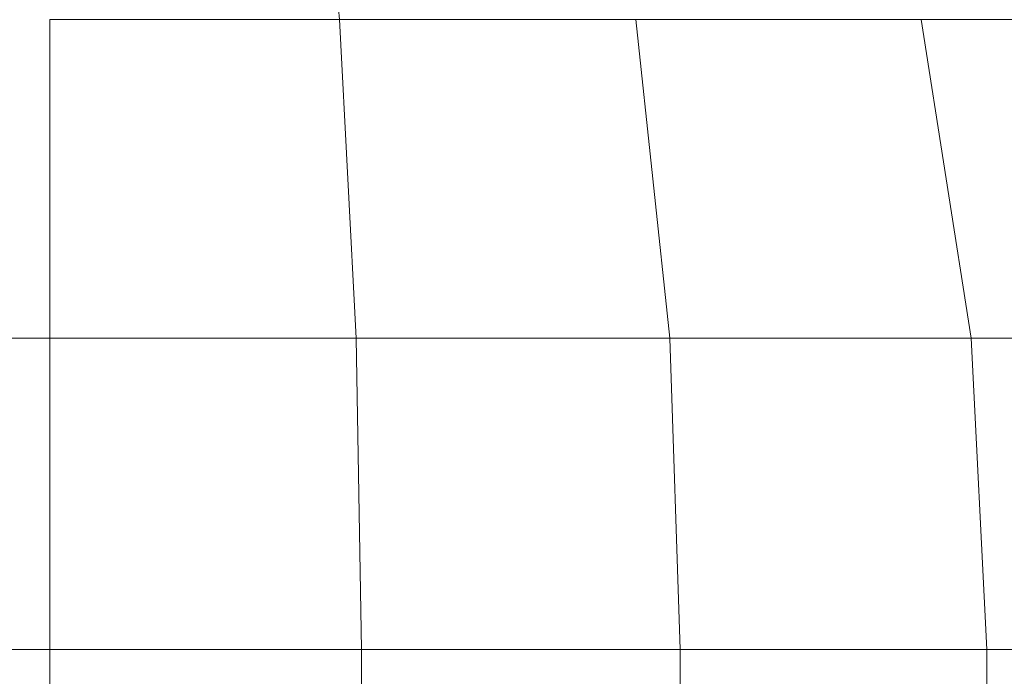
# Model space of a CAD drawing. Header units: millimetres. Extents: x -56182 to 286826, y -36685 to 98759.
# Tile 84 of 97: x -48215.966 to -48214.816, y 602.969 to 603.736. Entities that reach past the tile are written whole.
import ezdxf

# ---------------------------------------------------------------- set-up
doc = ezdxf.new("R2010")
doc.units = ezdxf.units.MM
doc.layers.add('Furniture-1', color=7, linetype='Continuous', lineweight=9, true_color=0xaaaaaa)
doc.layers.add('Kohvikulaud-1', color=7, linetype='Continuous', lineweight=9, true_color=0xaaaaaa)

# ---------------------------------------------------------------- blocks, each defined once
blk = doc.blocks.new('MA_Kohvikulaud - Kohvikulaud_DWG-11500971-Sisevaade 1')
at = {"layer": 'Kohvikulaud-1'}
for p, q in [((-48215.5925, 603.7362), (-48215.6262, 604.0944)), ((-48215.5925, 603.7362), (-48215.6262, 604.0944)), ((-48215.5925, 603.7362), (-48215.6262, 604.0944)), ((-48215.5925, 603.7362), (-48215.6262, 604.0944)), ((-48215.5925, 603.7362), (-48215.6262, 604.0944)), ((-48215.5925, 603.7362), (-48215.6262, 604.0944)), ((-48215.5925, 603.7362), (-48215.9309, 603.7362)), ((-48215.9309, 603.7362), (-48215.5925, 603.7362)), ((-48215.9309, 603.7362), (-48215.9309, 603.3639)), ((-48215.573, 603.3639), (-48215.5925, 603.7362)), ((-48215.5925, 603.7362), (-48215.573, 603.3639)), ((-48215.573, 603.3639), (-48215.5925, 603.7362)), ((-48215.5925, 603.7362), (-48215.573, 603.3639)), ((-48215.2464, 603.7362), (-48215.5925, 603.7362)), ((-48215.573, 603.3639), (-48215.5925, 603.7362)), ((-48215.5925, 603.7362), (-48215.573, 603.3639)), ((-48215.573, 603.3639), (-48215.5925, 603.7362)), ((-48215.5925, 603.7362), (-48215.573, 603.3639)), ((-48215.573, 603.3639), (-48215.5925, 603.7362)), ((-48215.5925, 603.7362), (-48215.2464, 603.7362)), ((-48215.5925, 603.7362), (-48215.573, 603.3639)), ((-48215.2464, 603.7362), (-48215.5925, 603.7362)), ((-48215.573, 603.3639), (-48215.5925, 603.7362)), ((-48215.5925, 603.7362), (-48215.573, 603.3639)), ((-48215.573, 603.3639), (-48215.5925, 603.7362)), ((-48215.5925, 603.7362), (-48215.573, 603.3639)), ((-48215.573, 603.3639), (-48215.5925, 603.7362)), ((-48215.5925, 603.7362), (-48215.573, 603.3639)), ((-48215.2464, 603.7362), (-48215.2069, 603.3639)), ((-48215.2464, 603.7362), (-48215.2069, 603.3639)), ((-48214.9133, 603.7362), (-48215.2464, 603.7362)), ((-48215.2464, 603.7362), (-48215.2069, 603.3639)), ((-48215.2464, 603.7362), (-48215.2069, 603.3639)), ((-48214.9133, 603.7362), (-48215.2464, 603.7362)), ((-48215.2464, 603.7362), (-48215.2069, 603.3639)), ((-48215.2464, 603.7362), (-48215.2069, 603.3639)), ((-48214.9133, 603.7362), (-48215.2464, 603.7362)), ((-48215.2464, 603.7362), (-48215.2069, 603.3639)), ((-48215.2464, 603.7362), (-48215.2069, 603.3639)), ((-48215.2464, 603.7362), (-48215.2069, 603.3639)), ((-48215.2464, 603.7362), (-48215.2069, 603.3639)), ((-48214.9133, 603.7362), (-48215.2464, 603.7362)), ((-48215.2464, 603.7362), (-48215.2069, 603.3639)), ((-48215.2464, 603.7362), (-48215.2069, 603.3639)), ((-48215.2464, 603.7362), (-48215.2069, 603.3639)), ((-48215.2464, 603.7362), (-48215.2069, 603.3639)), ((-48215.2464, 603.7362), (-48215.2069, 603.3639)), ((-48215.2464, 603.7362), (-48215.2069, 603.3639)), ((-48214.9133, 603.7362), (-48214.8547, 603.3639)), ((-48214.9133, 603.7362), (-48214.8547, 603.3639)), ((-48214.9133, 603.7362), (-48214.8547, 603.3639)), ((-48214.9133, 603.7362), (-48214.8547, 603.3639)), ((-48214.9133, 603.7362), (-48214.8547, 603.3639)), ((-48214.9133, 603.7362), (-48214.8547, 603.3639)), ((-48214.6159, 603.7362), (-48214.9133, 603.7362)), ((-48214.9133, 603.7362), (-48214.8547, 603.3639)), ((-48214.9133, 603.7362), (-48214.8547, 603.3639)), ((-48214.9133, 603.7362), (-48214.8547, 603.3639)), ((-48214.9133, 603.7362), (-48214.8547, 603.3639)), ((-48214.9133, 603.7362), (-48214.8547, 603.3639)), ((-48214.9133, 603.7362), (-48214.8547, 603.3639)), ((-48214.9133, 603.7362), (-48214.8547, 603.3639)), ((-48214.9133, 603.7362), (-48214.8547, 603.3639)), ((-48214.9133, 603.7362), (-48214.8547, 603.3639)), ((-48214.9133, 603.7362), (-48214.8547, 603.3639)), ((-48438.9309, 603.3639), (-48215.9309, 603.3639)), ((-48215.9309, 603.3639), (-48215.573, 603.3639)), ((-48215.9309, 603.3639), (-48215.573, 603.3639)), ((-48215.9309, 603.3639), (-48215.573, 603.3639)), ((-48215.9309, 603.3639), (-48215.573, 603.3639)), ((-48215.9309, 603.3639), (-48215.573, 603.3639)), ((-48215.9309, 603.3639), (-48215.573, 603.3639)), ((-48215.573, 603.3639), (-48215.9309, 603.3639)), ((-48215.9309, 603.3639), (-48215.573, 603.3639)), ((-48215.573, 603.3639), (-48215.9309, 603.3639)), ((-48215.9309, 603.3639), (-48215.573, 603.3639)), ((-48215.573, 603.3639), (-48215.9309, 603.3639)), ((-48215.573, 603.3639), (-48215.9309, 603.3639)), ((-48215.9309, 603.3639), (-48215.573, 603.3639)), ((-48215.573, 603.3639), (-48215.9309, 603.3639)), ((-48215.9309, 603.3639), (-48215.573, 603.3639)), ((-48215.573, 603.3639), (-48215.9309, 603.3639)), ((-48215.9309, 603.3639), (-48215.9309, 603)), ((-48215.2069, 603.3639), (-48215.573, 603.3639)), ((-48215.5669, 603), (-48215.573, 603.3639)), ((-48215.573, 603.3639), (-48215.2069, 603.3639)), ((-48215.5669, 603), (-48215.573, 603.3639)), ((-48215.2069, 603.3639), (-48215.573, 603.3639)), ((-48215.5669, 603), (-48215.573, 603.3639)), ((-48215.573, 603.3639), (-48215.2069, 603.3639)), ((-48215.5669, 603), (-48215.573, 603.3639)), ((-48215.2069, 603.3639), (-48215.573, 603.3639)), ((-48215.5669, 603), (-48215.573, 603.3639)), ((-48215.573, 603.3639), (-48215.2069, 603.3639)), ((-48215.5669, 603), (-48215.573, 603.3639)), ((-48215.2069, 603.3639), (-48215.573, 603.3639)), ((-48215.573, 603.3639), (-48215.5669, 603)), ((-48215.573, 603.3639), (-48215.2069, 603.3639)), ((-48215.5669, 603), (-48215.573, 603.3639)), ((-48215.2069, 603.3639), (-48215.573, 603.3639)), ((-48215.573, 603.3639), (-48215.5669, 603)), ((-48215.573, 603.3639), (-48215.2069, 603.3639)), ((-48215.5669, 603), (-48215.573, 603.3639)), ((-48215.2069, 603.3639), (-48215.573, 603.3639)), ((-48215.573, 603.3639), (-48215.5669, 603)), ((-48215.573, 603.3639), (-48215.2069, 603.3639)), ((-48215.573, 603.3639), (-48215.5669, 603)), ((-48215.2069, 603.3639), (-48215.573, 603.3639)), ((-48215.573, 603.3639), (-48215.5669, 603)), ((-48215.573, 603.3639), (-48215.2069, 603.3639)), ((-48215.573, 603.3639), (-48215.5669, 603)), ((-48215.2069, 603.3639), (-48215.573, 603.3639)), ((-48215.5669, 603), (-48215.573, 603.3639)), ((-48215.573, 603.3639), (-48215.2069, 603.3639)), ((-48215.573, 603.3639), (-48215.5669, 603)), ((-48214.8547, 603.3639), (-48215.2069, 603.3639)), ((-48215.1947, 603), (-48215.2069, 603.3639)), ((-48215.2069, 603.3639), (-48214.8547, 603.3639)), ((-48215.1947, 603), (-48215.2069, 603.3639)), ((-48214.8547, 603.3639), (-48215.2069, 603.3639)), ((-48215.1947, 603), (-48215.2069, 603.3639)), ((-48215.2069, 603.3639), (-48214.8547, 603.3639)), ((-48215.1947, 603), (-48215.2069, 603.3639)), ((-48214.8547, 603.3639), (-48215.2069, 603.3639)), ((-48215.1947, 603), (-48215.2069, 603.3639)), ((-48215.2069, 603.3639), (-48214.8547, 603.3639)), ((-48215.1947, 603), (-48215.2069, 603.3639)), ((-48214.8547, 603.3639), (-48215.2069, 603.3639)), ((-48215.2069, 603.3639), (-48215.1947, 603)), ((-48215.2069, 603.3639), (-48214.8547, 603.3639)), ((-48215.1947, 603), (-48215.2069, 603.3639)), ((-48214.8547, 603.3639), (-48215.2069, 603.3639)), ((-48215.2069, 603.3639), (-48215.1947, 603)), ((-48215.2069, 603.3639), (-48214.8547, 603.3639)), ((-48215.1947, 603), (-48215.2069, 603.3639)), ((-48214.8547, 603.3639), (-48215.2069, 603.3639)), ((-48215.2069, 603.3639), (-48215.1947, 603)), ((-48215.2069, 603.3639), (-48214.8547, 603.3639)), ((-48215.2069, 603.3639), (-48215.1947, 603)), ((-48214.8547, 603.3639), (-48215.2069, 603.3639)), ((-48215.2069, 603.3639), (-48215.1947, 603)), ((-48215.2069, 603.3639), (-48214.8547, 603.3639)), ((-48215.2069, 603.3639), (-48215.1947, 603)), ((-48214.8547, 603.3639), (-48215.2069, 603.3639)), ((-48215.1947, 603), (-48215.2069, 603.3639)), ((-48215.2069, 603.3639), (-48214.8547, 603.3639)), ((-48215.2069, 603.3639), (-48215.1947, 603)), ((-48214.5403, 603.3639), (-48214.8547, 603.3639)), ((-48214.8364, 603), (-48214.8547, 603.3639)), ((-48214.8547, 603.3639), (-48214.5403, 603.3639)), ((-48214.8364, 603), (-48214.8547, 603.3639)), ((-48214.5403, 603.3639), (-48214.8547, 603.3639)), ((-48214.8364, 603), (-48214.8547, 603.3639)), ((-48214.8547, 603.3639), (-48214.5403, 603.3639)), ((-48214.8364, 603), (-48214.8547, 603.3639)), ((-48214.5403, 603.3639), (-48214.8547, 603.3639)), ((-48214.8364, 603), (-48214.8547, 603.3639)), ((-48214.8547, 603.3639), (-48214.5403, 603.3639)), ((-48214.8364, 603), (-48214.8547, 603.3639)), ((-48214.5403, 603.3639), (-48214.8547, 603.3639)), ((-48214.8547, 603.3639), (-48214.8364, 603)), ((-48214.8547, 603.3639), (-48214.5403, 603.3639)), ((-48214.8364, 603), (-48214.8547, 603.3639)), ((-48214.5403, 603.3639), (-48214.8547, 603.3639)), ((-48214.8547, 603.3639), (-48214.8364, 603)), ((-48214.8547, 603.3639), (-48214.5403, 603.3639)), ((-48214.8364, 603), (-48214.8547, 603.3639)), ((-48214.5403, 603.3639), (-48214.8547, 603.3639)), ((-48214.8547, 603.3639), (-48214.8364, 603)), ((-48214.8547, 603.3639), (-48214.5403, 603.3639)), ((-48214.8547, 603.3639), (-48214.8364, 603)), ((-48214.5403, 603.3639), (-48214.8547, 603.3639)), ((-48214.8547, 603.3639), (-48214.8364, 603)), ((-48214.8547, 603.3639), (-48214.5403, 603.3639)), ((-48214.8547, 603.3639), (-48214.8364, 603)), ((-48214.5403, 603.3639), (-48214.8547, 603.3639)), ((-48214.8364, 603), (-48214.8547, 603.3639)), ((-48214.8547, 603.3639), (-48214.5403, 603.3639)), ((-48214.8547, 603.3639), (-48214.8364, 603)), ((-48438.9309, 603), (-48215.9309, 603)), ((-48215.9309, 603), (-48215.5669, 603)), ((-48215.9309, 603), (-48215.9309, 585)), ((-48215.5669, 603), (-48215.1947, 603)), ((-48215.5669, 603), (-48215.5669, 585)), ((-48215.1947, 603), (-48214.8364, 603)), ((-48215.1947, 603), (-48215.1947, 585)), ((-48214.8364, 603), (-48214.5166, 603)), ((-48214.8364, 603), (-48214.8364, 585))]:
    blk.add_line(p, q, dxfattribs=at)
blk = doc.blocks.new('MA_Kohvikulaud - MA_Kohvikulaud-11500981-Sisevaade 1')
blk.add_blockref('MA_Kohvikulaud - Kohvikulaud_DWG-11500971-Sisevaade 1', (0, 0))

msp = doc.modelspace()

# ---------------------------------------------------------------- block references
at = {"layer": 'Furniture-1'}
msp.add_blockref('MA_Kohvikulaud - MA_Kohvikulaud-11500981-Sisevaade 1', (0, 0), dxfattribs=at)

doc.saveas('drawing.dxf')
